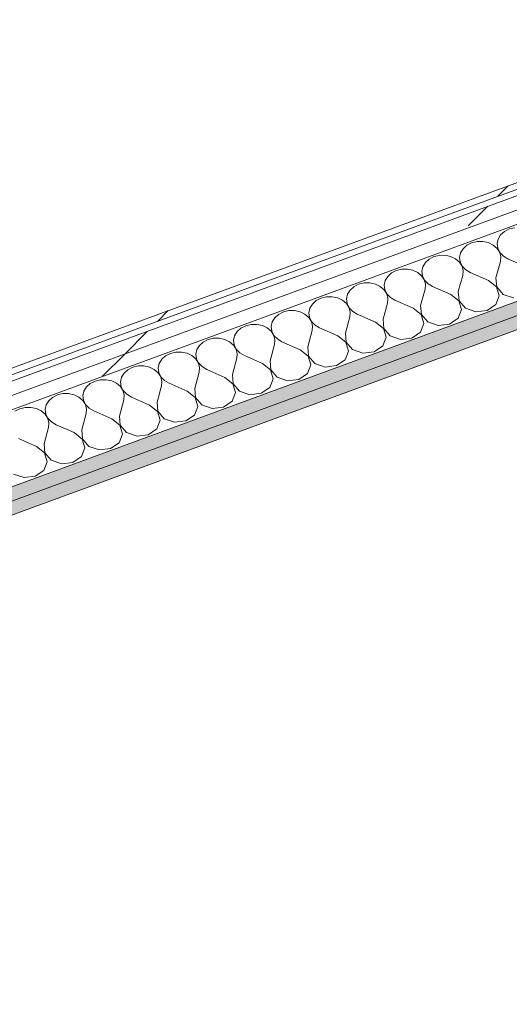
# Model space of a CAD drawing. Header units: millimetres. Extents: x -8337 to 19291, y 9509 to 21675.
# Tile 52 of 163: x -4612 to -4193, y 14593 to 15436. Entities that reach past the tile are written whole.
import ezdxf

# ---------------------------------------------------------------- set-up
doc = ezdxf.new("R2010")
doc.units = ezdxf.units.MM
doc.header["$MEASUREMENT"] = 0
doc.linetypes.add('Wipeout_Contour', pattern=[1000, 0, -1000])
doc.layers.add('Nuevo_08_E_Envans secs', color=7, linetype='Continuous')
doc.layers.add('Nuevo_08_E_Envans secs_Pluma_Nº__1', color=7, linetype='Continuous', lineweight=5)
for name, color, linetype, lineweight, true_color in [('Nuevo_08_E_Envans secs_Pluma_Nº__102', 7, 'Continuous', 5, 0xcccccc), ('Nuevo_08_E_Envans secs_Pluma_Nº__171', 171, 'Continuous', 13, 0xaaaaff), ('Nuevo_08_E_Envans secs_Pluma_Nº__177', 7, 'Continuous', 15, 0xf7e046), ('Nuevo_08_E_Envans secs_Pluma_Nº__79', 7, 'Continuous', 5, 0xaaffd5)]:
    doc.layers.add(name, color=color, linetype=linetype, lineweight=lineweight, true_color=true_color)
pattern_1 = [(45, (0, 0), (-183.8478, 183.8478), [195, -65]), (45, (7e-14, 183.85), (-183.8478, 183.8478), [195, -65])]

# ---------------------------------------------------------------- blocks, each defined once
blk = doc.blocks.new('*X215')
at = {"layer": 'Nuevo_08_E_Envans secs_Pluma_Nº__102', "color": 254, "linetype": 'Continuous', "lineweight": 5, "true_color": 0xcccccc}
for p, q in [((-4197.26, 15254.76), (-4200.51, 15251.82)), ((-4193.14, 15256.87), (-4197.26, 15254.76)), ((-4188.46, 15258), (-4193.14, 15256.87)), ((-4225.33, 15245.04), (-4229.45, 15242.93)), ((-4220.65, 15246.16), (-4225.33, 15245.04)), ((-4215.77, 15246.21), (-4220.65, 15246.16)), ((-4211.06, 15245.19), (-4215.77, 15246.21)), ((-4206.88, 15243.16), (-4211.06, 15245.19)), ((-4202.63, 15248.28), (-4203.48, 15244.41)), ((-4203.48, 15244.41), (-4202.98, 15240.5)), ((-4200.51, 15251.82), (-4202.63, 15248.28)), ((-4234.82, 15236.45), (-4235.67, 15232.58)), ((-4232.69, 15239.99), (-4234.82, 15236.45)), ((-4229.45, 15242.93), (-4232.69, 15239.99)), ((-4203.54, 15240.29), (-4206.88, 15243.16)), ((-4201.31, 15236.79), (-4203.54, 15240.29)), ((-4202.98, 15240.5), (-4201.18, 15236.84)), ((-4200.34, 15232.94), (-4201.31, 15236.79)), ((-4201.18, 15236.84), (-4198.2, 15233.73)), ((-4264.88, 15228.16), (-4267.01, 15224.62)), ((-4261.64, 15231.1), (-4264.88, 15228.16)), ((-4257.52, 15233.21), (-4261.64, 15231.1)), ((-4252.84, 15234.33), (-4257.52, 15233.21)), ((-4247.96, 15234.38), (-4252.84, 15234.33)), ((-4243.25, 15233.36), (-4247.96, 15234.38)), ((-4239.07, 15231.33), (-4243.25, 15233.36)), ((-4235.73, 15228.46), (-4239.07, 15231.33)), ((-4233.5, 15224.96), (-4235.73, 15228.46)), ((-4235.67, 15232.58), (-4235.17, 15228.67)), ((-4235.17, 15228.67), (-4233.37, 15225.01)), ((-4204.51, 15215.09), (-4200.72, 15229.02)), ((-4200.72, 15229.02), (-4200.34, 15232.94)), ((-4198.2, 15233.73), (-4194.28, 15231.38)), ((-4178.76, 15224.55), (-4194.28, 15231.38)), ((-4293.83, 15219.27), (-4297.07, 15216.33)), ((-4289.71, 15221.38), (-4293.83, 15219.27)), ((-4285.03, 15222.5), (-4289.71, 15221.38)), ((-4280.15, 15222.55), (-4285.03, 15222.5)), ((-4275.44, 15221.52), (-4280.15, 15222.55)), ((-4271.26, 15219.5), (-4275.44, 15221.52)), ((-4267.92, 15216.63), (-4271.26, 15219.5)), ((-4267.01, 15224.62), (-4267.86, 15220.75)), ((-4267.86, 15220.75), (-4267.36, 15216.83)), ((-4232.53, 15221.11), (-4233.5, 15224.96)), ((-4233.37, 15225.01), (-4230.39, 15221.89)), ((-4232.91, 15217.19), (-4232.53, 15221.11)), ((-4230.39, 15221.89), (-4226.47, 15219.55)), ((-4210.95, 15212.72), (-4226.47, 15219.55)), ((-4317.22, 15210.67), (-4321.9, 15209.55)), ((-4312.34, 15210.72), (-4317.22, 15210.67)), ((-4307.63, 15209.69), (-4312.34, 15210.72)), ((-4299.2, 15212.79), (-4300.05, 15208.92)), ((-4297.07, 15216.33), (-4299.2, 15212.79)), ((-4265.68, 15213.13), (-4267.92, 15216.63)), ((-4267.36, 15216.83), (-4265.55, 15213.18)), ((-4264.72, 15209.28), (-4265.68, 15213.13)), ((-4265.55, 15213.18), (-4262.58, 15210.06)), ((-4262.58, 15210.06), (-4258.66, 15207.72)), ((-4236.7, 15203.26), (-4232.91, 15217.19)), ((-4204.05, 15207.26), (-4210.95, 15212.72)), ((-4204.51, 15215.09), (-4203.92, 15207.31)), ((-4329.26, 15204.5), (-4331.39, 15200.96)), ((-4326.02, 15207.44), (-4329.26, 15204.5)), ((-4321.9, 15209.55), (-4326.02, 15207.44)), ((-4303.45, 15207.67), (-4307.63, 15209.69)), ((-4300.11, 15204.8), (-4303.45, 15207.67)), ((-4297.87, 15201.3), (-4300.11, 15204.8)), ((-4300.05, 15208.92), (-4299.55, 15205)), ((-4299.55, 15205), (-4297.74, 15201.35)), ((-4268.89, 15191.43), (-4265.1, 15205.35)), ((-4265.1, 15205.35), (-4264.72, 15209.28)), ((-4243.13, 15200.89), (-4258.66, 15207.72)), ((-4236.7, 15203.26), (-4236.11, 15195.48)), ((-4201.75, 15199.7), (-4204.05, 15207.26)), ((-4203.92, 15207.31), (-4198.35, 15200.94)), ((-4358.2, 15195.61), (-4361.45, 15192.67)), ((-4354.09, 15197.72), (-4358.2, 15195.61)), ((-4349.41, 15198.84), (-4354.09, 15197.72)), ((-4344.53, 15198.89), (-4349.41, 15198.84)), ((-4339.82, 15197.86), (-4344.53, 15198.89)), ((-4335.64, 15195.84), (-4339.82, 15197.86)), ((-4332.3, 15192.97), (-4335.64, 15195.84)), ((-4330.06, 15189.47), (-4332.3, 15192.97)), ((-4331.39, 15200.96), (-4332.24, 15197.09)), ((-4332.24, 15197.09), (-4331.74, 15193.17)), ((-4331.74, 15193.17), (-4329.93, 15189.52)), ((-4301.08, 15179.6), (-4297.29, 15193.52)), ((-4296.91, 15197.45), (-4297.87, 15201.3)), ((-4297.74, 15201.35), (-4294.77, 15198.23)), ((-4297.29, 15193.52), (-4296.91, 15197.45)), ((-4294.77, 15198.23), (-4290.85, 15195.89)), ((-4275.32, 15189.06), (-4290.85, 15195.89)), ((-4236.24, 15195.43), (-4243.13, 15200.89)), ((-4233.93, 15187.86), (-4236.24, 15195.43)), ((-4236.11, 15195.48), (-4230.54, 15189.11)), ((-4204.72, 15192.28), (-4201.75, 15199.7)), ((-4198.35, 15200.94), (-4189.45, 15197.89)), ((-4386.27, 15185.89), (-4390.39, 15183.78)), ((-4381.6, 15187.01), (-4386.27, 15185.89)), ((-4376.72, 15187.06), (-4381.6, 15187.01)), ((-4372.01, 15186.03), (-4376.72, 15187.06)), ((-4367.82, 15184.01), (-4372.01, 15186.03)), ((-4363.58, 15189.13), (-4364.43, 15185.26)), ((-4364.43, 15185.26), (-4363.93, 15181.34)), ((-4361.45, 15192.67), (-4363.58, 15189.13)), ((-4329.1, 15185.62), (-4330.06, 15189.47)), ((-4329.93, 15189.52), (-4326.96, 15186.4)), ((-4329.48, 15181.69), (-4329.1, 15185.62)), ((-4326.96, 15186.4), (-4323.04, 15184.06)), ((-4268.43, 15183.6), (-4275.32, 15189.06)), ((-4268.89, 15191.43), (-4268.3, 15183.65)), ((-4236.91, 15180.45), (-4233.93, 15187.86)), ((-4230.54, 15189.11), (-4221.64, 15186.06)), ((-4221.64, 15186.06), (-4212.09, 15187.23)), ((-4212.09, 15187.23), (-4204.72, 15192.28)), ((-4395.77, 15177.3), (-4396.62, 15173.42)), ((-4393.64, 15180.84), (-4395.77, 15177.3)), ((-4390.39, 15183.78), (-4393.64, 15180.84)), ((-4364.49, 15181.14), (-4367.82, 15184.01)), ((-4362.25, 15177.64), (-4364.49, 15181.14)), ((-4363.93, 15181.34), (-4362.12, 15177.69)), ((-4361.29, 15173.78), (-4362.25, 15177.64)), ((-4362.12, 15177.69), (-4359.15, 15174.57)), ((-4333.26, 15167.77), (-4329.48, 15181.69)), ((-4307.51, 15177.23), (-4323.04, 15184.06)), ((-4300.62, 15171.77), (-4307.51, 15177.23)), ((-4301.08, 15179.6), (-4300.49, 15171.82)), ((-4266.12, 15176.03), (-4268.43, 15183.6)), ((-4268.3, 15183.65), (-4262.73, 15177.28)), ((-4262.73, 15177.28), (-4253.83, 15174.23)), ((-4244.28, 15175.4), (-4236.91, 15180.45)), ((-4425.83, 15169.01), (-4427.96, 15165.47)), ((-4422.58, 15171.95), (-4425.83, 15169.01)), ((-4418.46, 15174.06), (-4422.58, 15171.95)), ((-4413.79, 15175.18), (-4418.46, 15174.06)), ((-4408.91, 15175.23), (-4413.79, 15175.18)), ((-4404.2, 15174.2), (-4408.91, 15175.23)), ((-4400.01, 15172.18), (-4404.2, 15174.2)), ((-4396.68, 15169.31), (-4400.01, 15172.18)), ((-4394.44, 15165.81), (-4396.68, 15169.31)), ((-4396.62, 15173.42), (-4396.12, 15169.51)), ((-4396.12, 15169.51), (-4394.31, 15165.86)), ((-4365.45, 15155.93), (-4361.66, 15169.86)), ((-4361.66, 15169.86), (-4361.29, 15173.78)), ((-4359.15, 15174.57), (-4355.23, 15172.23)), ((-4339.7, 15165.4), (-4355.23, 15172.23)), ((-4333.26, 15167.77), (-4332.68, 15159.99)), ((-4298.31, 15164.2), (-4300.62, 15171.77)), ((-4300.49, 15171.82), (-4294.91, 15165.45)), ((-4276.47, 15163.57), (-4269.1, 15168.62)), ((-4269.1, 15168.62), (-4266.12, 15176.03)), ((-4253.83, 15174.23), (-4244.28, 15175.4)), ((-4454.77, 15160.11), (-4458.02, 15157.18)), ((-4450.65, 15162.22), (-4454.77, 15160.11)), ((-4445.98, 15163.35), (-4450.65, 15162.22)), ((-4441.1, 15163.4), (-4445.98, 15163.35)), ((-4436.39, 15162.37), (-4441.1, 15163.4)), ((-4432.2, 15160.34), (-4436.39, 15162.37)), ((-4428.87, 15157.47), (-4432.2, 15160.34)), ((-4427.96, 15165.47), (-4428.8, 15161.59)), ((-4428.8, 15161.59), (-4428.31, 15157.68)), ((-4393.48, 15161.95), (-4394.44, 15165.81)), ((-4394.31, 15165.86), (-4391.34, 15162.74)), ((-4393.85, 15158.03), (-4393.48, 15161.95)), ((-4391.34, 15162.74), (-4387.42, 15160.4)), ((-4371.89, 15153.57), (-4387.42, 15160.4)), ((-4332.81, 15159.94), (-4339.7, 15165.4)), ((-4330.5, 15152.37), (-4332.81, 15159.94)), ((-4332.68, 15159.99), (-4327.1, 15153.62)), ((-4301.29, 15156.79), (-4298.31, 15164.2)), ((-4294.91, 15165.45), (-4286.02, 15162.4)), ((-4286.02, 15162.4), (-4276.47, 15163.57)), ((-4478.16, 15151.52), (-4482.84, 15150.39)), ((-4473.29, 15151.57), (-4478.16, 15151.52)), ((-4468.57, 15150.54), (-4473.29, 15151.57)), ((-4460.15, 15153.64), (-4460.99, 15149.76)), ((-4458.02, 15157.18), (-4460.15, 15153.64)), ((-4426.63, 15153.98), (-4428.87, 15157.47)), ((-4428.31, 15157.68), (-4426.5, 15154.03)), ((-4425.66, 15150.12), (-4426.63, 15153.98)), ((-4426.5, 15154.03), (-4423.52, 15150.91)), ((-4423.52, 15150.91), (-4419.6, 15148.57)), ((-4397.64, 15144.1), (-4393.85, 15158.03)), ((-4365, 15148.11), (-4371.89, 15153.57)), ((-4365.45, 15155.93), (-4364.87, 15148.16)), ((-4333.48, 15144.96), (-4330.5, 15152.37)), ((-4327.1, 15153.62), (-4318.21, 15150.57)), ((-4318.21, 15150.57), (-4308.65, 15151.74)), ((-4308.65, 15151.74), (-4301.29, 15156.79)), ((-4490.21, 15145.35), (-4492.34, 15141.81)), ((-4486.96, 15148.28), (-4490.21, 15145.35)), ((-4482.84, 15150.39), (-4486.96, 15148.28)), ((-4464.39, 15148.51), (-4468.57, 15150.54)), ((-4461.06, 15145.64), (-4464.39, 15148.51)), ((-4458.82, 15142.15), (-4461.06, 15145.64)), ((-4460.99, 15149.76), (-4460.5, 15145.85)), ((-4460.5, 15145.85), (-4458.69, 15142.2)), ((-4429.83, 15132.27), (-4426.04, 15146.2)), ((-4426.04, 15146.2), (-4425.66, 15150.12)), ((-4404.08, 15141.74), (-4419.6, 15148.57)), ((-4397.64, 15144.1), (-4397.05, 15136.33)), ((-4362.69, 15140.54), (-4365, 15148.11)), ((-4364.87, 15148.16), (-4359.29, 15141.79)), ((-4340.84, 15139.91), (-4333.48, 15144.96)), ((-4519.15, 15136.45), (-4522.4, 15133.52)), ((-4515.03, 15138.56), (-4519.15, 15136.45)), ((-4510.35, 15139.69), (-4515.03, 15138.56)), ((-4505.47, 15139.74), (-4510.35, 15139.69)), ((-4500.76, 15138.71), (-4505.47, 15139.74)), ((-4496.58, 15136.68), (-4500.76, 15138.71)), ((-4493.25, 15133.81), (-4496.58, 15136.68)), ((-4492.34, 15141.81), (-4493.18, 15137.93)), ((-4493.18, 15137.93), (-4492.68, 15134.02)), ((-4492.68, 15134.02), (-4490.88, 15130.36)), ((-4462.02, 15120.44), (-4458.23, 15134.37)), ((-4457.85, 15138.29), (-4458.82, 15142.15)), ((-4458.69, 15142.2), (-4455.71, 15139.08)), ((-4458.23, 15134.37), (-4457.85, 15138.29)), ((-4455.71, 15139.08), (-4451.79, 15136.74)), ((-4436.27, 15129.91), (-4451.79, 15136.74)), ((-4397.18, 15136.28), (-4404.08, 15141.74)), ((-4394.88, 15128.71), (-4397.18, 15136.28)), ((-4397.05, 15136.33), (-4391.48, 15129.96)), ((-4365.67, 15133.13), (-4362.69, 15140.54)), ((-4359.29, 15141.79), (-4350.4, 15138.74)), ((-4350.4, 15138.74), (-4340.84, 15139.91)), ((-4547.22, 15126.73), (-4551.34, 15124.62)), ((-4542.54, 15127.85), (-4547.22, 15126.73)), ((-4537.66, 15127.9), (-4542.54, 15127.85)), ((-4532.95, 15126.88), (-4537.66, 15127.9)), ((-4528.77, 15124.85), (-4532.95, 15126.88)), ((-4524.53, 15129.97), (-4525.37, 15126.1)), ((-4525.37, 15126.1), (-4524.87, 15122.19)), ((-4522.4, 15133.52), (-4524.53, 15129.97)), ((-4491.01, 15130.32), (-4493.25, 15133.81)), ((-4490.04, 15126.46), (-4491.01, 15130.32)), ((-4490.88, 15130.36), (-4487.9, 15127.25)), ((-4490.42, 15122.54), (-4490.04, 15126.46)), ((-4487.9, 15127.25), (-4483.98, 15124.9)), ((-4429.37, 15124.45), (-4436.27, 15129.91)), ((-4429.83, 15132.27), (-4429.24, 15124.49)), ((-4397.86, 15121.3), (-4394.88, 15128.71)), ((-4391.48, 15129.96), (-4382.59, 15126.91)), ((-4382.59, 15126.91), (-4373.03, 15128.08)), ((-4373.03, 15128.08), (-4365.67, 15133.13)), ((-4556.71, 15118.14), (-4557.56, 15114.27)), ((-4554.59, 15121.68), (-4556.71, 15118.14)), ((-4551.34, 15124.62), (-4554.59, 15121.68)), ((-4525.43, 15121.98), (-4528.77, 15124.85)), ((-4523.2, 15118.49), (-4525.43, 15121.98)), ((-4524.87, 15122.19), (-4523.07, 15118.53)), ((-4522.23, 15114.63), (-4523.2, 15118.49)), ((-4523.07, 15118.53), (-4520.09, 15115.42)), ((-4494.21, 15108.61), (-4490.42, 15122.54)), ((-4468.46, 15118.08), (-4483.98, 15124.9)), ((-4461.56, 15112.62), (-4468.46, 15118.08)), ((-4462.02, 15120.44), (-4461.43, 15112.66)), ((-4427.07, 15116.88), (-4429.37, 15124.45)), ((-4429.24, 15124.49), (-4423.67, 15118.13)), ((-4423.67, 15118.13), (-4414.78, 15115.08)), ((-4405.22, 15116.25), (-4397.86, 15121.3)), ((-4586.78, 15109.85), (-4588.9, 15106.31)), ((-4583.53, 15112.79), (-4586.78, 15109.85)), ((-4579.41, 15114.9), (-4583.53, 15112.79)), ((-4574.73, 15116.02), (-4579.41, 15114.9)), ((-4569.85, 15116.07), (-4574.73, 15116.02)), ((-4565.14, 15115.05), (-4569.85, 15116.07)), ((-4560.96, 15113.02), (-4565.14, 15115.05)), ((-4557.62, 15110.15), (-4560.96, 15113.02)), ((-4555.39, 15106.65), (-4557.62, 15110.15)), ((-4557.56, 15114.27), (-4557.06, 15110.36)), ((-4557.06, 15110.36), (-4555.26, 15106.7)), ((-4526.4, 15096.78), (-4522.61, 15110.71)), ((-4522.61, 15110.71), (-4522.23, 15114.63)), ((-4520.09, 15115.42), (-4516.17, 15113.07)), ((-4500.65, 15106.24), (-4516.17, 15113.07)), ((-4459.26, 15105.05), (-4461.56, 15112.62)), ((-4461.43, 15112.66), (-4455.86, 15106.3)), ((-4437.41, 15104.42), (-4430.04, 15109.46)), ((-4430.04, 15109.46), (-4427.07, 15116.88)), ((-4414.78, 15115.08), (-4405.22, 15116.25)), ((-4611.6, 15103.07), (-4615.72, 15100.96)), ((-4606.92, 15104.19), (-4611.6, 15103.07)), ((-4602.04, 15104.24), (-4606.92, 15104.19)), ((-4597.33, 15103.22), (-4602.04, 15104.24)), ((-4593.15, 15101.19), (-4597.33, 15103.22)), ((-4589.81, 15098.32), (-4593.15, 15101.19)), ((-4588.9, 15106.31), (-4589.75, 15102.44)), ((-4589.75, 15102.44), (-4589.25, 15098.53)), ((-4554.42, 15102.8), (-4555.39, 15106.65)), ((-4555.26, 15106.7), (-4552.28, 15103.59)), ((-4554.8, 15098.88), (-4554.42, 15102.8)), ((-4552.28, 15103.59), (-4548.36, 15101.24)), ((-4532.84, 15094.41), (-4548.36, 15101.24)), ((-4493.75, 15100.78), (-4500.65, 15106.24)), ((-4494.21, 15108.61), (-4493.62, 15100.83)), ((-4491.45, 15093.22), (-4493.75, 15100.78)), ((-4493.62, 15100.83), (-4488.05, 15094.47)), ((-4462.23, 15097.63), (-4459.26, 15105.05)), ((-4455.86, 15106.3), (-4446.97, 15103.24)), ((-4446.97, 15103.24), (-4437.41, 15104.42)), ((-4587.58, 15094.82), (-4589.81, 15098.32)), ((-4589.25, 15098.53), (-4587.45, 15094.87)), ((-4586.61, 15090.97), (-4587.58, 15094.82)), ((-4587.45, 15094.87), (-4584.47, 15091.75)), ((-4558.59, 15084.95), (-4554.8, 15098.88)), ((-4525.94, 15088.95), (-4532.84, 15094.41)), ((-4526.4, 15096.78), (-4525.81, 15089)), ((-4494.42, 15085.8), (-4491.45, 15093.22)), ((-4488.05, 15094.47), (-4479.16, 15091.41)), ((-4479.16, 15091.41), (-4469.6, 15092.59)), ((-4469.6, 15092.59), (-4462.23, 15097.63)), ((-4590.78, 15073.12), (-4586.99, 15087.05)), ((-4586.99, 15087.05), (-4586.61, 15090.97)), ((-4584.47, 15091.75), (-4580.55, 15089.41)), ((-4565.03, 15082.58), (-4580.55, 15089.41)), ((-4558.59, 15084.95), (-4558, 15077.17)), ((-4523.64, 15081.39), (-4525.94, 15088.95)), ((-4525.81, 15089), (-4520.24, 15082.64)), ((-4501.79, 15080.75), (-4494.42, 15085.8)), ((-4597.22, 15070.75), (-4612.74, 15077.58)), ((-4558.13, 15077.12), (-4565.03, 15082.58)), ((-4555.83, 15069.56), (-4558.13, 15077.12)), ((-4558, 15077.17), (-4552.43, 15070.8)), ((-4526.61, 15073.97), (-4523.64, 15081.39)), ((-4520.24, 15082.64), (-4511.35, 15079.58)), ((-4511.35, 15079.58), (-4501.79, 15080.75)), ((-4590.32, 15065.29), (-4597.22, 15070.75)), ((-4590.78, 15073.12), (-4590.19, 15065.34)), ((-4558.8, 15062.14), (-4555.83, 15069.56)), ((-4552.43, 15070.8), (-4543.54, 15067.75)), ((-4543.54, 15067.75), (-4533.98, 15068.92)), ((-4533.98, 15068.92), (-4526.61, 15073.97)), ((-4588.02, 15057.72), (-4590.32, 15065.29)), ((-4590.19, 15065.34), (-4584.62, 15058.97)), ((-4584.62, 15058.97), (-4575.72, 15055.92)), ((-4566.17, 15057.09), (-4558.8, 15062.14)), ((-4598.36, 15045.26), (-4590.99, 15050.31)), ((-4590.99, 15050.31), (-4588.02, 15057.72)), ((-4575.72, 15055.92), (-4566.17, 15057.09)), ((-4616.81, 15047.14), (-4607.91, 15044.09)), ((-4607.91, 15044.09), (-4598.36, 15045.26))]:
    blk.add_line(p, q, dxfattribs=at)
blk = doc.blocks.new('Elem Sección_163_1')
at = {"layer": 'Nuevo_08_E_Envans secs_Pluma_Nº__79', "linetype": 'Continuous', "lineweight": 5, "true_color": 0xaaffd5}
for points in [[(-5786.75, 14606.91), (-5781.03, 14596.79), (-3766.55, 15337.2), (-3754, 15341.81), (-3759.72, 15351.93)], [(-3766.55, 15337.2), (-5781.03, 14596.79), (-5775.31, 14586.67), (-3760.84, 15327.08)]]:
    blk.add_hatch(color=121, dxfattribs=at).paths.add_polyline_path(points)
at = {"layer": 'Nuevo_08_E_Envans secs', "lineweight": 0}
blk.add_blockref('*X215', (0, 0), dxfattribs=at)
at = {"color": 254, "linetype": 'Wipeout_Contour', "lineweight": 0, "ltscale": 63346.682716}
blk.add_wipeout([(-5829, 14681.63), (-5823.28, 14671.51), (-3796.25, 15416.54), (-3801.97, 15426.66)], dxfattribs=at).dxf.layer = 'Nuevo_08_E_Envans secs'
at = {"layer": 'Nuevo_08_E_Envans secs_Pluma_Nº__177', "linetype": 'Continuous', "lineweight": 15, "true_color": 0xf7e046}
h = blk.add_hatch(dxfattribs=at)
h.set_pattern_fill('Panellat_HPL_0001', color=53, style=0, pattern_type=2)
h.set_pattern_definition(pattern_1)
h.paths.add_polyline_path([(-5829, 14681.63), (-5823.28, 14671.51), (-3796.25, 15416.54), (-3801.97, 15426.66)])
at = {"color": 254, "linetype": 'Wipeout_Contour', "lineweight": 0, "ltscale": 63301.26456}
blk.add_wipeout([(-5823.28, 14671.51), (-5817.56, 14661.39), (-3790.53, 15406.42), (-3796.25, 15416.54)], dxfattribs=at).dxf.layer = 'Nuevo_08_E_Envans secs'
at = {"layer": 'Nuevo_08_E_Envans secs_Pluma_Nº__177', "linetype": 'Continuous', "lineweight": 15, "true_color": 0xf7e046}
h = blk.add_hatch(dxfattribs=at)
h.set_pattern_fill('Panellat_HPL_0001', color=53, style=0, pattern_type=2)
h.set_pattern_definition(pattern_1)
h.paths.add_polyline_path([(-5823.28, 14671.51), (-5817.56, 14661.39), (-3790.53, 15406.42), (-3796.25, 15416.54)])
at = {"color": 254, "linetype": 'Wipeout_Contour', "lineweight": 0, "ltscale": 63400.836658}
blk.add_wipeout([(-5834.28, 14690.97), (-5831.64, 14686.3), (-3804.61, 15431.33), (-3807.25, 15436)], dxfattribs=at).dxf.layer = 'Nuevo_08_E_Envans secs'
at = {"layer": 'Nuevo_08_E_Envans secs_Pluma_Nº__171', "linetype": 'Continuous', "lineweight": 13, "true_color": 0xaaaaff}
h = blk.add_hatch(dxfattribs=at)
h.set_pattern_fill('Panellat_HPL_0001', color=161, style=0, pattern_type=2)
h.set_pattern_definition(pattern_1)
h.paths.add_polyline_path([(-5834.28, 14690.97), (-5831.64, 14686.3), (-3804.61, 15431.33), (-3807.25, 15436)])
at = {"layer": 'Nuevo_08_E_Envans secs_Pluma_Nº__1', "color": 7, "linetype": 'Continuous', "lineweight": 5}
for p, q in [((-3807.25, 15436), (-5834.28, 14690.97)), ((-3804.61, 15431.33), (-5831.64, 14686.3)), ((-3801.97, 15426.66), (-5829, 14681.63)), ((-3796.25, 15416.54), (-5823.28, 14671.51)), ((-3790.53, 15406.42), (-5817.56, 14661.39)), ((-3759.72, 15351.93), (-5786.75, 14606.91)), ((-3766.55, 15337.2), (-5781.03, 14596.79)), ((-3773.39, 15322.46), (-5775.31, 14586.67))]:
    blk.add_line(p, q, dxfattribs=at)

msp = doc.modelspace()

# ---------------------------------------------------------------- block references
at = {"layer": 'Nuevo_08_E_Envans secs', "lineweight": 0}
msp.add_blockref('Elem Sección_163_1', (0, 0), dxfattribs=at)

doc.saveas('drawing.dxf')
